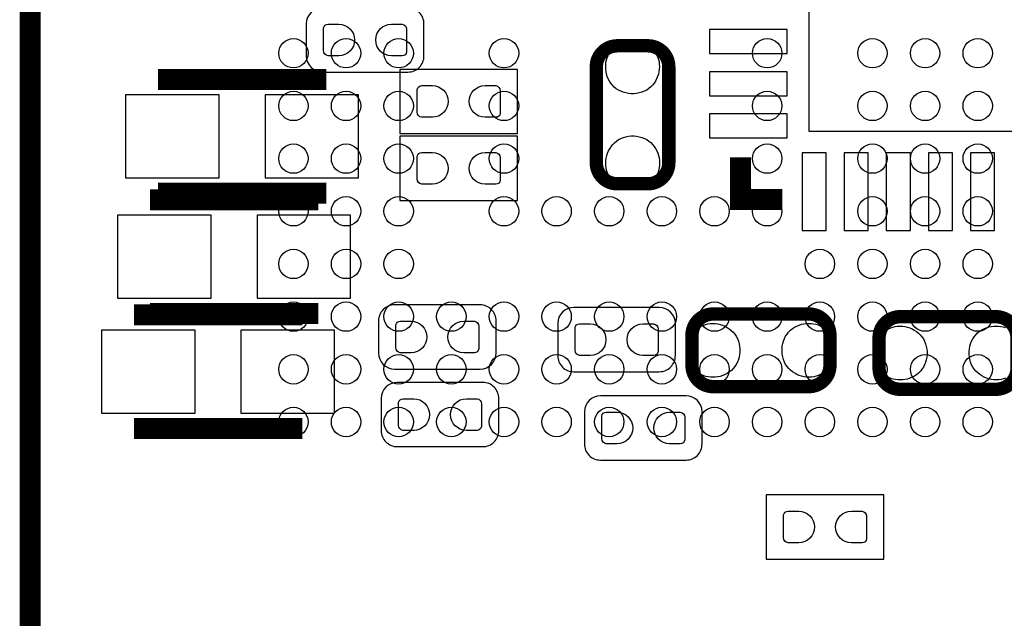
# Model space of a CAD drawing. Extents: x 0 to 69.8, y 0 to 65.
# Tile 19 of 21: x 37.1 to 46.5, y 50.8 to 56.5. Entities that reach past the tile are written whole.
import ezdxf

# ---------------------------------------------------------------- set-up
doc = ezdxf.new("R2010")
doc.units = 0
for name, color, linetype in [('PG_SILKSCREEN_BOTTOM', 12, 'CONTINUOUS'), ('PG_SILKSCREEN_TOP', 254, 'CONTINUOUS'), ('PIN_BOTTOM', 1, 'CONTINUOUS'), ('PIN_TOP', 110, 'CONTINUOUS')]:
    doc.layers.add(name, color=color, linetype=linetype)

msp = doc.modelspace()

# ---------------------------------------------------------------- linework, layer by layer
at = {"layer": 'PG_SILKSCREEN_BOTTOM'}
for points in [[(40.3352, 56.5912), (40.005, 56.5912, 0.414198), (39.8526, 56.4388), (39.8526, 56.134, 0.414205), (40.005, 55.9816), (40.8178, 55.9816, 0.414229), (40.9702, 56.134), (40.9702, 56.4388, 0.414222), (40.8178, 56.5912), (40.2336, 56.5912)], [(41.021152, 53.771902), (40.690952, 53.771902, 0.41424), (40.538552, 53.619502), (40.538552, 53.314702, 0.414212), (40.690952, 53.162302), (41.503752, 53.162302, 0.414187), (41.656152, 53.314702), (41.656152, 53.619502, 0.414215), (41.503752, 53.771902), (40.919552, 53.771902)], [(42.722952, 53.746502), (42.392752, 53.746502, 0.4142), (42.240352, 53.594102), (42.240352, 53.289302, 0.414215), (42.392752, 53.136902), (43.205552, 53.136902, 0.414227), (43.357952, 53.289302), (43.357952, 53.594102, 0.414212), (43.205552, 53.746502), (42.621352, 53.746502)], [(41.0464, 53.0352), (40.7162, 53.0352, 0.414193), (40.5638, 52.8828), (40.5638, 52.578, 0.414214), (40.7162, 52.4256), (41.529, 52.4256, 0.414235), (41.6814, 52.578), (41.6814, 52.8828, 0.414214), (41.529, 53.0352), (40.9448, 53.0352)], [(43.129048, 52.298498), (43.459248, 52.298498, 0.414219), (43.611648, 52.450898), (43.611648, 52.755698, 0.414193), (43.459248, 52.908098), (42.646448, 52.908098, 0.414208), (42.494048, 52.755698), (42.494048, 52.450898, 0.414234), (42.646448, 52.298498), (43.230648, 52.298498)]]:
    msp.add_lwpolyline(points, format="xyb", dxfattribs=at)
at = {"layer": 'PG_SILKSCREEN_BOTTOM', "const_width": 0.127}
for points in [[(42.6069, 56.030698), (42.6069, 55.120692, 0.414221), (42.806899, 54.920693), (43.095901, 54.920693, 0.4142), (43.2959, 55.120692), (43.2959, 56.030698, 0.414198), (43.095901, 56.230698), (42.806899, 56.230698, 0.414219), (42.6069, 56.030698)], [(44.626124, 53.6845), (43.716118, 53.6845, 0.414212), (43.516118, 53.484501), (43.516118, 53.195499, 0.414224), (43.716118, 52.9955), (44.626124, 52.9955, 0.414207), (44.826123, 53.195499), (44.826123, 53.484501, 0.414195), (44.626124, 53.6845)], [(45.493102, 52.9701), (46.403108, 52.9701, 0.414204), (46.603107, 53.170099), (46.603107, 53.459101, 0.414208), (46.403108, 53.6591), (45.493102, 53.6591, 0.414216), (45.293102, 53.459101), (45.293102, 53.170099, 0.414212), (45.493102, 52.9701)]]:
    msp.add_lwpolyline(points, format="xyb", dxfattribs=at)
at = {"layer": 'PG_SILKSCREEN_BOTTOM', "const_width": 0.2}
for points in [[(38.443002, 55.912004), (40.042998, 55.912004)], [(44.375603, 54.770604), (43.975604, 54.770604), (43.975604, 55.170603)], [(38.443002, 54.831996), (40.042998, 54.831996)], [(38.366802, 54.769004), (39.966798, 54.769004)], [(38.366802, 53.688996), (39.966798, 53.688996)], [(38.214402, 53.676779), (39.814398, 53.676779)], [(38.214402, 52.596796), (39.814398, 52.596796)]]:
    msp.add_lwpolyline(points, dxfattribs=at)
at = {"layer": 'PG_SILKSCREEN_BOTTOM'}
for points in [[(41.8592, 55.3974), (41.8592, 56.007), (40.7416, 56.007), (40.7416, 55.3974), (41.8592, 55.3974)], [(41.8592, 54.7624), (41.8592, 55.372), (40.7416, 55.372), (40.7416, 54.7624), (41.8592, 54.7624)], [(45.339, 51.3588), (45.339, 51.9684), (44.2214, 51.9684), (44.2214, 51.3588), (45.339, 51.3588)]]:
    msp.add_lwpolyline(points, dxfattribs=at)
at = {"layer": 'PG_SILKSCREEN_TOP', "const_width": 0.2}
msp.add_lwpolyline([(48.730002, 62.410111), (37.229999, 62.410111), (37.229999, 49.41001), (48.730002, 49.41001), (48.730002, 62.410111)], dxfattribs=at)
at = {"layer": 'PIN_BOTTOM'}
for points in [[(47.525635, 55.42059), (47.525635, 58.320584), (44.625641, 58.320584), (44.625641, 55.42059)], [(44.418936, 56.384901), (43.682336, 56.384901), (43.682336, 56.156301), (44.418936, 56.156301)], [(43.205095, 56.057698), (43.206391, 56.033594), (43.205095, 56.009692), (43.202098, 55.985893), (43.196789, 55.962194), (43.189093, 55.939411), (43.179695, 55.917287), (43.168291, 55.896205), (43.155108, 55.876088), (43.139893, 55.857292), (43.123409, 55.839792), (43.105095, 55.824095), (43.085512, 55.810099), (43.062703, 55.798695), (43.038801, 55.7895), (43.014113, 55.782693), (42.988992, 55.77779), (42.963592, 55.775606), (42.938192, 55.775606), (42.912792, 55.77779), (42.887595, 55.782693), (42.863008, 55.7895), (42.839107, 55.798695), (42.816297, 55.810099), (42.796511, 55.823587), (42.777893, 55.838801), (42.7609, 55.855794), (42.745711, 55.87459), (42.732198, 55.894402), (42.720793, 55.915789), (42.711395, 55.937887), (42.704309, 55.960696), (42.699407, 55.984292), (42.696892, 56.008194), (42.696613, 56.032298), (42.696409, 56.054193), (42.698695, 56.075809), (42.702988, 56.097094), (42.709592, 56.117693), (42.718507, 56.13781), (42.729201, 56.156606), (42.741901, 56.174107), (42.756303, 56.190312), (42.772609, 56.205095), (42.79011, 56.217795), (42.808906, 56.228691), (42.828693, 56.237607), (42.849495, 56.244388), (42.870907, 56.248808), (42.892497, 56.250992), (43.009109, 56.250992), (43.030394, 56.249011), (43.051501, 56.244388), (43.071999, 56.23781), (43.091608, 56.229199), (43.110404, 56.218506), (43.127905, 56.206111), (43.143907, 56.191887), (43.15841, 56.17591), (43.17111, 56.158587), (43.182007, 56.139994), (43.191201, 56.120487), (43.198009, 56.100193), (43.202606, 56.079111)], [(44.418936, 55.984902), (43.682336, 55.984902), (43.682336, 55.756302), (44.418936, 55.756302)], [(39.0255, 55.7657), (38.1365, 55.7657), (38.1365, 54.9783), (39.0255, 54.9783)], [(39.4605, 54.9783), (40.3495, 54.9783), (40.3495, 55.7657), (39.4605, 55.7657)], [(44.418936, 55.584903), (43.682336, 55.584903), (43.682336, 55.356303), (44.418936, 55.356303)], [(42.697705, 55.092702), (42.696409, 55.116806), (42.697705, 55.140708), (42.700702, 55.164507), (42.706011, 55.188206), (42.713707, 55.210989), (42.723105, 55.233113), (42.734509, 55.254195), (42.747692, 55.274312), (42.762907, 55.293108), (42.779391, 55.310608), (42.797705, 55.326305), (42.817288, 55.340301), (42.840097, 55.351705), (42.863999, 55.3609), (42.888687, 55.367707), (42.913808, 55.37261), (42.939208, 55.374794), (42.964608, 55.374794), (42.990008, 55.37261), (43.015205, 55.367707), (43.039792, 55.3609), (43.063693, 55.351705), (43.086503, 55.340301), (43.106289, 55.326813), (43.124907, 55.311599), (43.1419, 55.294606), (43.157089, 55.27581), (43.170602, 55.255998), (43.182007, 55.234611), (43.191405, 55.212513), (43.198491, 55.189704), (43.203393, 55.166108), (43.205908, 55.142206), (43.206187, 55.118102), (43.206391, 55.096207), (43.204105, 55.074591), (43.199812, 55.053306), (43.193208, 55.032707), (43.184293, 55.01259), (43.173599, 54.993794), (43.160899, 54.976293), (43.146497, 54.960088), (43.130191, 54.945305), (43.11269, 54.932605), (43.093894, 54.921709), (43.074107, 54.912793), (43.053305, 54.906012), (43.031893, 54.901592), (43.010303, 54.899408), (42.893691, 54.899408), (42.872406, 54.901389), (42.851299, 54.906012), (42.830801, 54.91259), (42.811192, 54.921201), (42.792396, 54.931894), (42.774895, 54.944289), (42.758893, 54.958513), (42.74439, 54.97449), (42.73169, 54.991813), (42.720793, 55.010406), (42.711599, 55.029913), (42.704791, 55.050207), (42.700194, 55.071289)], [(44.789928, 54.47731), (44.789928, 55.21391), (44.561328, 55.21391), (44.561328, 54.47731)], [(45.189927, 54.47731), (45.189927, 55.21391), (44.961327, 55.21391), (44.961327, 54.47731)], [(45.589927, 54.47731), (45.589927, 55.21391), (45.361327, 55.21391), (45.361327, 54.47731)], [(45.989926, 54.47731), (45.989926, 55.21391), (45.761326, 55.21391), (45.761326, 54.47731)], [(46.389925, 54.47731), (46.389925, 55.21391), (46.161325, 55.21391), (46.161325, 54.47731)], [(38.9493, 54.6227), (38.0603, 54.6227), (38.0603, 53.8353), (38.9493, 53.8353)], [(39.3843, 53.8353), (40.2733, 53.8353), (40.2733, 54.6227), (39.3843, 54.6227)], [(43.688102, 53.593695), (43.712206, 53.594991), (43.736108, 53.593695), (43.759907, 53.590698), (43.783606, 53.585389), (43.806389, 53.577693), (43.828513, 53.568295), (43.849595, 53.556891), (43.869712, 53.543708), (43.888508, 53.528493), (43.906008, 53.512009), (43.921705, 53.493695), (43.935701, 53.474112), (43.947105, 53.451303), (43.9563, 53.427401), (43.963107, 53.402713), (43.96801, 53.377592), (43.970194, 53.352192), (43.970194, 53.326792), (43.96801, 53.301392), (43.963107, 53.276195), (43.9563, 53.251608), (43.947105, 53.227707), (43.935701, 53.204897), (43.922213, 53.185111), (43.906999, 53.166493), (43.890006, 53.1495), (43.87121, 53.134311), (43.851398, 53.120798), (43.830011, 53.109393), (43.807913, 53.099995), (43.785104, 53.092909), (43.761508, 53.088007), (43.737606, 53.085492), (43.713502, 53.085213), (43.691607, 53.085009), (43.669991, 53.087295), (43.648706, 53.091588), (43.628107, 53.098192), (43.60799, 53.107107), (43.589194, 53.117801), (43.571693, 53.130501), (43.555488, 53.144903), (43.540705, 53.161209), (43.528005, 53.17871), (43.517109, 53.197506), (43.508193, 53.217293), (43.501412, 53.238095), (43.496992, 53.259507), (43.494808, 53.281097), (43.494808, 53.397709), (43.496789, 53.418994), (43.501412, 53.440101), (43.50799, 53.460599), (43.516601, 53.480208), (43.527294, 53.499004), (43.539689, 53.516505), (43.553913, 53.532507), (43.56989, 53.54701), (43.587213, 53.55971), (43.605806, 53.570607), (43.625313, 53.579801), (43.645607, 53.586609), (43.666689, 53.591206)], [(44.653098, 53.086305), (44.628994, 53.085009), (44.605092, 53.086305), (44.581293, 53.089302), (44.557594, 53.094611), (44.534811, 53.102307), (44.512687, 53.111705), (44.491605, 53.123109), (44.471488, 53.136292), (44.452692, 53.151507), (44.435192, 53.167991), (44.419495, 53.186305), (44.405499, 53.205888), (44.394095, 53.228697), (44.3849, 53.252599), (44.378093, 53.277287), (44.37319, 53.302408), (44.371006, 53.327808), (44.371006, 53.353208), (44.37319, 53.378608), (44.378093, 53.403805), (44.3849, 53.428392), (44.394095, 53.452293), (44.405499, 53.475103), (44.418987, 53.494889), (44.434201, 53.513507), (44.451194, 53.5305), (44.46999, 53.545689), (44.489802, 53.559202), (44.511189, 53.570607), (44.533287, 53.580005), (44.556096, 53.587091), (44.579692, 53.591993), (44.603594, 53.594508), (44.627698, 53.594787), (44.649593, 53.594991), (44.671209, 53.592705), (44.692494, 53.588412), (44.713093, 53.581808), (44.73321, 53.572893), (44.752006, 53.562199), (44.769507, 53.549499), (44.785712, 53.535097), (44.800495, 53.518791), (44.813195, 53.50129), (44.824091, 53.482494), (44.833007, 53.462707), (44.839788, 53.441905), (44.844208, 53.420493), (44.846392, 53.398903), (44.846392, 53.282291), (44.844411, 53.261006), (44.839788, 53.239899), (44.83321, 53.219401), (44.824599, 53.199792), (44.813906, 53.180996), (44.801511, 53.163495), (44.787287, 53.147493), (44.77131, 53.13299), (44.753987, 53.12029), (44.735394, 53.109393), (44.715887, 53.100199), (44.695593, 53.093391), (44.674511, 53.088794)], [(38.7969, 53.5305), (37.9079, 53.5305), (37.9079, 52.7431), (38.7969, 52.7431)], [(39.2319, 52.7431), (40.1209, 52.7431), (40.1209, 53.5305), (39.2319, 53.5305)], [(45.466102, 53.568295), (45.490206, 53.569591), (45.514108, 53.568295), (45.537907, 53.565298), (45.561606, 53.559989), (45.584389, 53.552293), (45.606513, 53.542895), (45.627595, 53.531491), (45.647712, 53.518308), (45.666508, 53.503093), (45.684008, 53.486609), (45.699705, 53.468295), (45.713701, 53.448712), (45.725105, 53.425903), (45.7343, 53.402001), (45.741107, 53.377313), (45.74601, 53.352192), (45.748194, 53.326792), (45.748194, 53.301392), (45.74601, 53.275992), (45.741107, 53.250795), (45.7343, 53.226208), (45.725105, 53.202307), (45.713701, 53.179497), (45.700213, 53.159711), (45.684999, 53.141093), (45.668006, 53.1241), (45.64921, 53.108911), (45.629398, 53.095398), (45.608011, 53.083993), (45.585913, 53.074595), (45.563104, 53.067509), (45.539508, 53.062607), (45.515606, 53.060092), (45.491502, 53.059813), (45.469607, 53.059609), (45.447991, 53.061895), (45.426706, 53.066188), (45.406107, 53.072792), (45.38599, 53.081707), (45.367194, 53.092401), (45.349693, 53.105101), (45.333488, 53.119503), (45.318705, 53.135809), (45.306005, 53.15331), (45.295109, 53.172106), (45.286193, 53.191893), (45.279412, 53.212695), (45.274992, 53.234107), (45.272808, 53.255697), (45.272808, 53.372309), (45.274789, 53.393594), (45.279412, 53.414701), (45.28599, 53.435199), (45.294601, 53.454808), (45.305294, 53.473604), (45.317689, 53.491105), (45.331913, 53.507107), (45.34789, 53.52161), (45.365213, 53.53431), (45.383806, 53.545207), (45.403313, 53.554401), (45.423607, 53.561209), (45.444689, 53.565806)]]:
    msp.add_lwpolyline(points, close=True, dxfattribs=at)
for points in [[(40.16121, 56.136311), (40.05961, 56.136311, -0.376179), (40.017116, 56.1848), (40.017116, 56.4007, -0.366061), (40.05961, 56.436489), (40.16121, 56.436489, -0.999182)], [(40.66159, 56.436489), (40.76319, 56.436489, -0.376179), (40.805684, 56.388), (40.805684, 56.1721, -0.366061), (40.76319, 56.136311), (40.66159, 56.136311, -0.999182)], [(41.05021, 55.552111), (40.94861, 55.552111, -0.376179), (40.906116, 55.6006), (40.906116, 55.8165, -0.366061), (40.94861, 55.852289), (41.05021, 55.852289, -0.999182)], [(41.55059, 55.852289), (41.65219, 55.852289, -0.376179), (41.694684, 55.8038), (41.694684, 55.5879, -0.366061), (41.65219, 55.552111), (41.55059, 55.552111, -0.999182)], [(41.05021, 54.917111), (40.94861, 54.917111, -0.376179), (40.906116, 54.9656), (40.906116, 55.1815, -0.366061), (40.94861, 55.217289), (41.05021, 55.217289, -0.999182)], [(41.55059, 55.217289), (41.65219, 55.217289, -0.376179), (41.694684, 55.1688), (41.694684, 54.9529, -0.366061), (41.65219, 54.917111), (41.55059, 54.917111, -0.999182)], [(40.847162, 53.317013), (40.745562, 53.317013, -0.376179), (40.703068, 53.365502), (40.703068, 53.581402, -0.366061), (40.745562, 53.61719), (40.847162, 53.61719, -0.999182)], [(41.347542, 53.61719), (41.449142, 53.61719, -0.376179), (41.491637, 53.568702), (41.491637, 53.352802, -0.366061), (41.449142, 53.317013), (41.347542, 53.317013, -0.999182)], [(42.548962, 53.291613), (42.447362, 53.291613, -0.376179), (42.404868, 53.340102), (42.404868, 53.556002, -0.366061), (42.447362, 53.59179), (42.548962, 53.59179, -0.999182)], [(43.049342, 53.59179), (43.150942, 53.59179, -0.376179), (43.193437, 53.543302), (43.193437, 53.327402, -0.366061), (43.150942, 53.291613), (43.049342, 53.291613, -0.999182)], [(40.87241, 52.580311), (40.77081, 52.580311, -0.376179), (40.728316, 52.6288), (40.728316, 52.8447, -0.366061), (40.77081, 52.880489), (40.87241, 52.880489, -0.999182)], [(41.37279, 52.880489), (41.47439, 52.880489, -0.376179), (41.516884, 52.832), (41.516884, 52.6161, -0.366061), (41.47439, 52.580311), (41.37279, 52.580311, -0.999182)], [(42.802658, 52.45321), (42.701058, 52.45321, -0.376179), (42.658563, 52.501698), (42.658563, 52.717598, -0.366061), (42.701058, 52.753387), (42.802658, 52.753387, -0.999182)], [(43.303038, 52.753387), (43.404638, 52.753387, -0.376179), (43.447132, 52.704898), (43.447132, 52.488998, -0.366061), (43.404638, 52.45321), (43.303038, 52.45321, -0.999182)], [(44.53001, 51.513511), (44.42841, 51.513511, -0.376179), (44.385916, 51.562), (44.385916, 51.7779, -0.366061), (44.42841, 51.813689), (44.53001, 51.813689, -0.999182)], [(45.03039, 51.813689), (45.13199, 51.813689, -0.376179), (45.174484, 51.7652), (45.174484, 51.5493, -0.366061), (45.13199, 51.513511), (45.03039, 51.513511, -0.999182)]]:
    msp.add_lwpolyline(points, format="xyb", close=True, dxfattribs=at)
msp.add_lwpolyline([(46.493887, 53.074799), (46.473593, 53.067991), (46.452511, 53.063394), (46.431098, 53.060905), (46.406994, 53.059609), (46.383092, 53.060905), (46.359293, 53.063902), (46.335594, 53.069211), (46.312811, 53.076907), (46.290687, 53.086305), (46.269605, 53.097709), (46.249488, 53.110892), (46.230692, 53.126107), (46.213192, 53.142591), (46.197495, 53.160905), (46.183499, 53.180488), (46.172095, 53.203297), (46.1629, 53.227199), (46.156093, 53.251887), (46.15119, 53.277008), (46.149006, 53.302408), (46.149006, 53.327808), (46.15119, 53.353208), (46.156093, 53.378405), (46.1629, 53.402992), (46.172095, 53.426893), (46.183499, 53.449703), (46.196987, 53.469489), (46.212201, 53.488107), (46.229194, 53.5051), (46.24799, 53.520289), (46.267802, 53.533802), (46.289189, 53.545207), (46.311287, 53.554605), (46.334096, 53.561691), (46.357692, 53.566593), (46.381594, 53.569108), (46.405698, 53.569387), (46.427593, 53.569591), (46.449209, 53.567305), (46.470494, 53.563012), (46.491093, 53.556408)], dxfattribs=at)
at = {"layer": 'PIN_TOP'}
for centre in [(39.729994, 56.16001), (40.229993, 56.16001), (40.729992, 56.16001), (41.72999, 56.16001), (44.230011, 56.16001), (45.230009, 56.16001), (45.730008, 56.16001), (46.230007, 56.16001), (39.729994, 55.659985), (40.229993, 55.659985), (40.729992, 55.659985), (41.72999, 55.659985), (44.230011, 55.659985), (45.230009, 55.659985), (45.730008, 55.659985), (46.230007, 55.659985), (39.729994, 55.159986), (40.229993, 55.159986), (40.729992, 55.159986), (41.72999, 55.159986), (44.230011, 55.159986), (45.230009, 55.159986), (45.730008, 55.159986), (46.230007, 55.159986), (39.729994, 54.659987), (40.229993, 54.659987), (40.729992, 54.659987), (41.72999, 54.659987), (42.229989, 54.659987), (42.729988, 54.659987), (43.230013, 54.659987), (43.730012, 54.659987), (44.230011, 54.659987), (45.230009, 54.659987), (45.730008, 54.659987), (46.230007, 54.659987), (39.729994, 54.159988), (40.229993, 54.159988), (40.729992, 54.159988), (44.73001, 54.159988), (45.230009, 54.159988), (45.730008, 54.159988), (46.230007, 54.159988), (39.729994, 53.659989), (40.229993, 53.659989), (40.729992, 53.659989), (41.229991, 53.659989), (41.72999, 53.659989), (42.229989, 53.659989), (42.729988, 53.659989), (43.230013, 53.659989), (43.730012, 53.659989), (44.230011, 53.659989), (44.73001, 53.659989), (45.230009, 53.659989), (45.730008, 53.659989), (46.230007, 53.659989), (39.729994, 53.15999), (40.229993, 53.15999), (40.729992, 53.15999), (41.229991, 53.15999), (41.72999, 53.15999), (42.229989, 53.15999), (42.729988, 53.15999), (43.230013, 53.15999), (43.730012, 53.15999), (44.230011, 53.15999), (44.73001, 53.15999), (45.230009, 53.15999), (45.730008, 53.15999), (46.230007, 53.15999), (39.729994, 52.659991), (40.229993, 52.659991), (40.729992, 52.659991), (41.229991, 52.659991), (41.72999, 52.659991), (42.229989, 52.659991), (42.729988, 52.659991), (43.230013, 52.659991), (43.730012, 52.659991), (44.230011, 52.659991), (44.73001, 52.659991), (45.230009, 52.659991), (45.730008, 52.659991), (46.230007, 52.659991)]:
    msp.add_circle(centre, 0.1397, dxfattribs=at)

doc.saveas('drawing.dxf')
